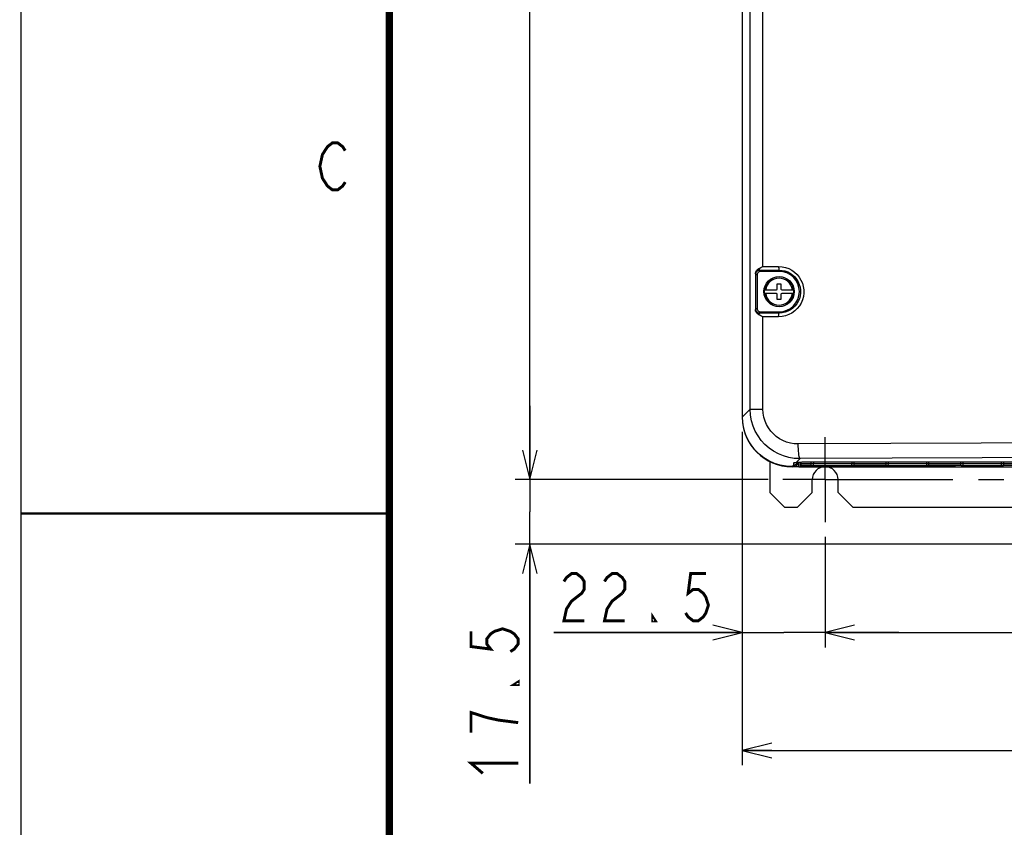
# Model space of a CAD drawing. Extents: x 0 to 420, y 0 to 297.
# Tile 13 of 67: x 0 to 67, y 127 to 182. Entities that reach past the tile are written whole.
import ezdxf

# ---------------------------------------------------------------- set-up
doc = ezdxf.new("R2010")
doc.units = 0
doc.header["$LTSCALE"] = 23.1
doc.linetypes.add('CENTER', pattern=[0.6, 0.375, -0.075, 0.075, -0.075])
doc.layers.get('0').update_dxf_attribs({"linetype": 'CONTINUOUS'})
for name, color, linetype in [('ALL_AXIS', 7, 'CONTINUOUS'), ('ALL_DIM', 7, 'CONTINUOUS'), ('ALL_FEATURES', 7, 'CONTINUOUS')]:
    doc.layers.add(name, color=color, linetype=linetype)
doc.dimstyles.get("Standard").update_dxf_attribs({"dimtxt": 2.5, "dimasz": 2.5, "dimexe": 1.25, "dimexo": 0.625, "dimtad": 1, "dimcen": 2.5, "dimazin": 3, "dimtfac": 1, "dimtmove": 0, "dimatfit": 3})

# ---------------------------------------------------------------- blocks, each defined once
blk = doc.blocks.new('_OPEN')
at = {"color": 0, "linetype": 'BYBLOCK'}
for p, q in [((0, 0), (-1, 0.25)), ((-1, -0.25), (0, 0)), ((-1, 0), (0, 0))]:
    blk.add_line(p, q, dxfattribs=at)
blk = doc.blocks.new('*D0')
at = {"layer": 'ALL_DIM', "color": 2, "linetype": 'CONTINUOUS'}
for p, q in [((51.821, 244.547), (33.538, 244.547)), ((34.538, 244.547), (34.538, 197.672)), ((34.538, 150.797), (34.538, 197.672)), ((50.696, 150.797), (33.538, 150.797))]:
    blk.add_line(p, q, dxfattribs=at)
at = {"layer": 'ALL_DIM', "color": 2, "linetype": 'CONTINUOUS', "xscale": 2, "yscale": 2, "zscale": 2}
for p, rotation in [((34.538, 244.547), 90), ((34.538, 150.797), 270)]:
    blk.add_blockref('_OPEN', p, dxfattribs=dict(at, rotation=rotation))
blk = doc.blocks.new('*D1')
at = {"layer": 'ALL_DIM', "color": 2, "linetype": 'CONTINUOUS'}
for p, q in [((54.571, 146.922), (54.571, 139.422)), ((103.321, 146.922), (103.321, 139.422)), ((54.571, 140.422), (78.946, 140.422)), ((103.321, 140.422), (78.946, 140.422))]:
    blk.add_line(p, q, dxfattribs=at)
at = {"layer": 'ALL_DIM', "color": 2, "linetype": 'CONTINUOUS', "xscale": 2, "yscale": 2, "zscale": 2, "rotation": 180}
blk.add_blockref('_OPEN', (54.571, 140.422), dxfattribs=at)
at = {"layer": 'ALL_DIM', "color": 2, "linetype": 'CONTINUOUS', "xscale": 2, "yscale": 2, "zscale": 2}
blk.add_blockref('_OPEN', (103.321, 140.422), dxfattribs=at)
blk = doc.blocks.new('*D6')
at = {"layer": 'ALL_DIM', "color": 2, "linetype": 'CONTINUOUS'}
for p, q in [((34.538, 150.797), (34.538, 155.797)), ((34.538, 155.797), (34.538, 148.609)), ((50.696, 150.797), (33.538, 150.797)), ((34.538, 130.188), (34.538, 148.609)), ((68.088, 146.422), (33.538, 146.422)), ((34.538, 146.422), (34.538, 130.188))]:
    blk.add_line(p, q, dxfattribs=at)
at = {"layer": 'ALL_DIM', "color": 2, "linetype": 'CONTINUOUS', "xscale": 2, "yscale": 2, "zscale": 2}
for p, rotation in [((34.538, 150.797), 270), ((34.538, 146.422), 90)]:
    blk.add_blockref('_OPEN', p, dxfattribs=dict(at, rotation=rotation))
blk = doc.blocks.new('*D13')
at = {"layer": 'ALL_DIM', "color": 2, "linetype": 'CONTINUOUS'}
for p, q in [((48.946, 154.047), (48.946, 139.422)), ((54.571, 146.922), (54.571, 139.422)), ((48.946, 140.422), (36.156, 140.422)), ((36.156, 140.422), (51.759, 140.422)), ((59.571, 140.422), (51.759, 140.422)), ((54.571, 140.422), (59.571, 140.422))]:
    blk.add_line(p, q, dxfattribs=at)
at = {"layer": 'ALL_DIM', "color": 2, "linetype": 'CONTINUOUS', "xscale": 2, "yscale": 2, "zscale": 2}
blk.add_blockref('_OPEN', (48.946, 140.422), dxfattribs=at)
at = {"layer": 'ALL_DIM', "color": 2, "linetype": 'CONTINUOUS', "xscale": 2, "yscale": 2, "zscale": 2, "rotation": 180}
blk.add_blockref('_OPEN', (54.571, 140.422), dxfattribs=at)
blk = doc.blocks.new('*D14')
at = {"layer": 'ALL_DIM', "color": 2, "linetype": 'CONTINUOUS'}
for p, q in [((48.946, 154.047), (48.946, 131.422)), ((108.946, 154.047), (108.946, 131.422)), ((48.946, 132.422), (78.946, 132.422)), ((108.946, 132.422), (78.946, 132.422))]:
    blk.add_line(p, q, dxfattribs=at)
at = {"layer": 'ALL_DIM', "color": 2, "linetype": 'CONTINUOUS', "xscale": 2, "yscale": 2, "zscale": 2, "rotation": 180}
blk.add_blockref('_OPEN', (48.946, 132.422), dxfattribs=at)
at = {"layer": 'ALL_DIM', "color": 2, "linetype": 'CONTINUOUS', "xscale": 2, "yscale": 2, "zscale": 2}
blk.add_blockref('_OPEN', (108.946, 132.422), dxfattribs=at)

msp = doc.modelspace()

# ---------------------------------------------------------------- linework, layer by layer
at = {"color": 7, "linetype": 'CONTINUOUS'}
for p, q in [((0, 0), (0, 297)), ((52.778, 151.672), (52.778, 151.982)), ((52.778, 151.672), (52.321, 151.672))]:
    msp.add_line(p, q, dxfattribs=at)
for points, const_width in [([(25, 287), (25, 10)], 0.5), ([(25, 148.5), (0, 148.5)], 0.18)]:
    msp.add_lwpolyline(points, dxfattribs=dict(at, const_width=const_width))
at = {"color": 2, "linetype": 'CONTINUOUS', "const_width": 0.2}
msp.add_lwpolyline([(22.001, 170.976), (21.829, 170.709), (21.485, 170.442), (21.141, 170.442), (20.797, 170.709), (20.625, 170.976), (20.453, 171.242), (20.281, 172.042), (20.453, 172.842), (20.625, 173.109), (20.797, 173.376), (21.141, 173.642), (21.485, 173.642), (21.829, 173.376), (22.001, 173.109)], dxfattribs=at)
at = {"layer": 'ALL_AXIS', "color": 7, "linetype": 'CENTER'}
for q in [(54.571, 153.672), (51.696, 150.797), (99.679, 150.797), (54.571, 147.922)]:
    msp.add_line((54.571, 150.797), q, dxfattribs=at)
at = {"layer": 'ALL_AXIS', "color": 7, "linetype": 'CONTINUOUS'}
msp.add_arc((52.321, 155.047), 3.375, 180, 270, dxfattribs=at)
at = {"layer": 'ALL_AXIS', "color": 3, "linetype": 'CONTINUOUS'}
msp.add_arc((54.571, 150.797), 0.875, 0, 180, dxfattribs=at)
at = {"layer": 'ALL_DIM', "color": 2, "linetype": 'CONTINUOUS', "const_width": 0.2}
for points in [[(36.844, 143.888), (37.016, 144.155), (37.36, 144.422), (37.704, 144.422), (38.048, 144.155), (38.22, 143.888), (38.22, 143.355), (38.048, 143.088), (37.704, 142.822), (37.36, 142.555), (37.016, 142.022), (36.844, 141.222), (38.22, 141.222)], [(39.596, 143.888), (39.768, 144.155), (40.112, 144.422), (40.456, 144.422), (40.8, 144.155), (40.972, 143.888), (40.972, 143.355), (40.8, 143.088)], [(46.476, 144.422), (45.444, 144.422), (45.272, 143.088), (45.616, 143.355), (45.96, 143.355), (46.304, 143.088), (46.476, 142.822), (46.648, 142.288), (46.476, 141.755), (46.304, 141.488), (45.96, 141.222), (45.616, 141.222), (45.272, 141.488), (45.1, 141.755)], [(40.8, 143.088), (40.112, 142.555), (39.768, 142.022), (39.596, 141.222), (40.972, 141.222)], [(43.036, 141.222), (42.864, 141.222), (42.864, 141.488), (43.036, 141.222)], [(30.538, 140.508), (30.538, 139.476), (31.871, 139.304), (31.605, 139.648), (31.605, 139.992), (31.871, 140.336), (32.138, 140.508), (32.671, 140.68), (33.205, 140.508), (33.471, 140.336), (33.738, 139.992), (33.738, 139.648), (33.471, 139.304), (33.205, 139.132)], [(33.738, 137.068), (33.738, 136.896), (33.471, 136.896), (33.738, 137.068)], [(31.605, 134.66), (30.538, 135.004), (30.538, 133.628)], [(33.738, 134.316), (32.405, 134.488), (31.605, 134.66)], [(31.338, 130.876), (30.538, 131.564), (33.738, 131.564)]]:
    msp.add_lwpolyline(points, dxfattribs=at)
at = {"layer": 'ALL_FEATURES', "color": 7, "linetype": 'CONTINUOUS'}
for p, q in [((48.946, 237.797), (48.946, 155.047)), ((48.953, 155.048), (48.953, 214.297)), ((49.835, 164.749), (49.835, 162.344)), ((49.869, 162.344), (49.869, 164.749)), ((49.946, 164.672), (49.946, 162.422)), ((51.446, 164.922), (50.196, 164.922)), ((51.321, 164.072), (51.571, 164.072)), ((51.321, 163.722), (51.321, 164.072)), ((51.571, 164.072), (51.571, 163.722)), ((50.447, 163.672), (51.271, 163.672)), ((51.271, 163.422), (50.447, 163.422)), ((51.321, 163.022), (51.321, 163.372)), ((51.571, 163.372), (51.571, 163.022)), ((51.621, 163.672), (52.446, 163.672)), ((52.446, 163.422), (51.621, 163.422)), ((51.571, 163.022), (51.321, 163.022)), ((50.196, 162.172), (51.446, 162.172)), ((52.627, 151.97), (52.641, 151.971)), ((52.659, 151.797), (52.696, 151.797)), ((52.696, 151.797), (52.696, 151.976)), ((52.909, 151.708), (52.909, 151.99)), ((52.909, 151.708), (52.944, 151.744)), ((52.909, 151.708), (63.373, 151.708)), ((52.946, 151.869), (52.946, 151.992)), ((53.946, 152.013), (103.946, 152.013)), ((63.373, 151.708), (63.446, 151.672)), ((63.373, 151.708), (63.373, 151.672)), ((52.323, 151.678), (52.446, 151.678)), ((52.778, 151.672), (105.115, 151.672))]:
    msp.add_line(p, q, dxfattribs=at)
at = {"layer": 'ALL_FEATURES', "color": 9, "linetype": 'CONTINUOUS'}
for p, q in [((49.48, 155.575), (49.48, 237.268)), ((50.347, 165.25), (50.347, 237.268)), ((50.347, 165.25), (51.415, 165.252)), ((49.835, 164.749), (49.869, 164.749)), ((49.869, 164.749), (49.946, 164.672)), ((50.118, 165), (51.446, 165.002)), ((50.118, 165), (50.196, 164.922)), ((51.446, 165.002), (51.446, 164.922)), ((50.421, 163.547), (50.42, 163.547)), ((52.472, 163.547), (52.473, 163.547)), ((49.869, 162.344), (49.946, 162.422)), ((49.835, 162.344), (49.869, 162.344)), ((50.118, 162.093), (50.196, 162.172)), ((51.446, 162.092), (50.118, 162.093)), ((50.347, 155.575), (50.347, 161.843)), ((51.415, 161.842), (50.347, 161.843)), ((51.446, 162.092), (51.446, 162.172)), ((49.48, 155.575), (48.953, 155.048)), ((49.48, 155.575), (50.347, 155.575)), ((52.446, 151.801), (52.323, 151.678)), ((52.446, 151.678), (52.446, 151.801)), ((52.53, 151.962), (52.616, 151.971)), ((52.548, 151.959), (52.553, 151.962)), ((52.866, 152.221), (52.616, 151.971)), ((52.616, 151.971), (52.641, 151.971)), ((53.629, 151.744), (53.629, 152.011)), ((53.792, 151.868), (53.792, 152.012)), ((53.946, 152.013), (103.946, 152.013)), ((53.946, 152.013), (53.946, 152.013)), ((56.376, 152.013), (56.376, 151.868)), ((58.704, 151.869), (56.495, 151.869)), ((58.704, 151.744), (56.517, 151.744)), ((56.539, 151.744), (56.539, 152.013)), ((58.704, 151.744), (58.704, 152.013)), ((58.867, 151.868), (58.867, 152.013)), ((61.451, 152.013), (61.451, 151.868)), ((63.779, 151.869), (61.57, 151.869)), ((63.779, 151.744), (61.592, 151.744)), ((61.614, 151.744), (61.614, 152.013)), ((63.779, 151.744), (63.779, 152.013)), ((63.942, 151.868), (63.942, 152.013)), ((66.526, 152.013), (66.526, 151.868)), ((68.882, 151.869), (66.645, 151.869)), ((68.882, 151.744), (66.667, 151.744)), ((66.689, 151.744), (66.689, 152.013))]:
    msp.add_line(p, q, dxfattribs=at)
at = {"layer": 'ALL_FEATURES', "color": 3, "linetype": 'CONTINUOUS'}
for p, q in [((50.821, 152.025), (50.821, 149.922)), ((53.696, 149.922), (53.696, 150.797)), ((55.446, 149.922), (55.446, 150.797)), ((50.821, 149.922), (51.821, 148.922)), ((52.696, 148.922), (53.696, 149.922)), ((55.446, 149.922), (56.446, 148.922)), ((51.821, 148.922), (52.696, 148.922)), ((56.446, 148.922), (67.744, 148.922))]:
    msp.add_line(p, q, dxfattribs=at)
at = {"layer": 'ALL_FEATURES', "color": 7, "linetype": 'CONTINUOUS'}
for points in [[(49.835, 164.749), (49.841, 164.812), (49.856, 164.872), (49.879, 164.925), (49.906, 164.97), (49.935, 165.006), (49.963, 165.036), (49.991, 165.06), (50.017, 165.08), (50.042, 165.096), (50.066, 165.11), (50.09, 165.122)], [(50.09, 165.122), (50.209, 165.181), (50.347, 165.25)], [(50.196, 164.922), (50.141, 164.915), (50.088, 164.897), (50.041, 164.867), (50.001, 164.827), (49.971, 164.78), (49.953, 164.727), (49.946, 164.672)], [(49.946, 162.422), (49.953, 162.366), (49.971, 162.313), (50.001, 162.266), (50.041, 162.226), (50.088, 162.196), (50.141, 162.178), (50.196, 162.172)], [(50.09, 161.971), (50.066, 161.983), (50.041, 161.998), (50.015, 162.015), (49.989, 162.035), (49.961, 162.06), (49.932, 162.09), (49.904, 162.127), (49.877, 162.172), (49.855, 162.225), (49.84, 162.284), (49.835, 162.344)], [(50.347, 161.843), (50.209, 161.912), (50.09, 161.971)], [(52.323, 151.678), (51.916, 151.703), (51.516, 151.776), (51.127, 151.897), (50.756, 152.064), (50.408, 152.275), (50.088, 152.525), (49.8, 152.813), (49.549, 153.133), (49.339, 153.481), (49.172, 153.852), (49.051, 154.241), (48.978, 154.642), (48.953, 155.048)], [(52.659, 151.797), (52.628, 151.756), (52.59, 151.723), (52.545, 151.698), (52.497, 151.683), (52.446, 151.678)], [(52.536, 151.959), (52.533, 151.958), (52.533, 151.958), (52.541, 151.96), (52.554, 151.962), (52.574, 151.964)], [(52.574, 151.964), (52.598, 151.967), (52.627, 151.97)], [(52.641, 151.971), (52.719, 151.978), (52.843, 151.987), (52.992, 151.994), (53.162, 152.001), (53.351, 152.006), (53.554, 152.01), (53.768, 152.012), (53.946, 152.013)], [(52.696, 151.928), (52.692, 151.882), (52.679, 151.838), (52.659, 151.797)], [(52.944, 151.744), (52.945, 151.748), (52.945, 151.761), (52.946, 151.781), (52.946, 151.807), (52.946, 151.837), (52.946, 151.869)]]:
    msp.add_lwpolyline(points, dxfattribs=at)
at = {"layer": 'ALL_FEATURES', "color": 9, "linetype": 'CONTINUOUS'}
for points in [[(50.09, 165.122), (50.094, 165.081), (50.099, 165.047), (50.105, 165.022), (50.111, 165.006), (50.118, 165)], [(51.415, 165.252), (51.416, 165.196), (51.418, 165.144), (51.422, 165.096), (51.427, 165.057), (51.433, 165.027), (51.439, 165.008), (51.446, 165.002)], [(51.415, 165.252), (51.649, 165.236), (51.877, 165.188), (52.098, 165.11), (52.305, 165.002), (52.495, 164.869), (52.664, 164.71), (52.81, 164.531), (52.931, 164.333), (53.024, 164.121), (53.087, 163.899), (53.119, 163.67), (53.12, 163.439), (53.09, 163.21), (53.029, 162.987), (52.938, 162.774), (52.819, 162.575), (52.674, 162.394), (52.506, 162.234), (52.316, 162.098), (52.109, 161.988), (51.887, 161.908), (51.653, 161.858), (51.415, 161.842)], [(49.869, 164.749), (49.872, 164.791), (49.883, 164.833), (49.9, 164.872), (49.924, 164.907), (49.954, 164.938), (49.988, 164.963), (50.027, 164.983), (50.072, 164.996), (50.118, 165)], [(51.446, 165.002), (51.646, 164.988), (51.841, 164.948), (52.029, 164.881), (52.205, 164.789), (52.367, 164.675), (52.511, 164.54), (52.636, 164.387), (52.739, 164.218), (52.818, 164.037), (52.872, 163.848), (52.899, 163.652), (52.9, 163.455), (52.875, 163.26), (52.823, 163.069), (52.745, 162.887), (52.644, 162.717), (52.52, 162.563), (52.377, 162.426), (52.215, 162.31), (52.039, 162.217), (51.849, 162.148), (51.649, 162.106), (51.446, 162.092)], [(50.118, 162.093), (50.075, 162.097), (50.034, 162.108), (49.995, 162.126), (49.96, 162.15), (49.93, 162.18), (49.905, 162.214), (49.885, 162.254), (49.873, 162.298), (49.869, 162.344)], [(50.09, 161.971), (50.094, 162.012), (50.099, 162.046), (50.105, 162.072), (50.111, 162.087), (50.118, 162.093)], [(51.415, 161.842), (51.416, 161.897), (51.418, 161.949), (51.422, 161.997), (51.427, 162.036), (51.433, 162.066), (51.439, 162.085), (51.446, 162.092)], [(52.866, 152.221), (52.478, 152.241), (52.107, 152.303), (51.746, 152.406), (51.399, 152.547), (51.07, 152.726), (50.764, 152.94), (50.483, 153.186), (50.233, 153.461), (50.014, 153.762), (49.83, 154.085), (49.684, 154.426), (49.573, 154.791), (49.504, 155.177), (49.48, 155.575)], [(52.745, 153.219), (52.471, 153.233), (52.208, 153.276), (51.952, 153.347), (51.706, 153.447), (51.473, 153.572), (51.256, 153.722), (51.057, 153.894), (50.879, 154.088), (50.725, 154.299), (50.594, 154.526), (50.491, 154.766), (50.413, 155.023), (50.363, 155.295), (50.347, 155.575)], [(105.147, 153.219), (99.262, 153.252), (93.631, 153.276), (87.981, 153.292), (82.325, 153.3), (76.664, 153.301), (71.025, 153.294), (65.152, 153.279), (59.017, 153.254), (52.745, 153.219)], [(52.866, 152.221), (52.846, 152.243), (52.826, 152.294), (52.807, 152.371), (52.79, 152.472), (52.776, 152.594), (52.763, 152.734), (52.754, 152.888), (52.748, 153.051), (52.745, 153.219)], [(52.436, 151.937), (52.445, 151.946), (52.475, 151.954), (52.53, 151.962)], [(52.436, 151.937), (52.493, 151.942), (52.548, 151.959)], [(52.446, 151.801), (52.443, 151.846), (52.439, 151.891), (52.436, 151.937)], [(52.446, 151.801), (52.502, 151.807), (52.555, 151.826), (52.602, 151.856), (52.642, 151.895), (52.672, 151.943), (52.683, 151.975)], [(52.616, 151.971), (52.721, 151.98), (52.846, 151.988), (52.992, 151.995), (53.155, 152.001), (53.331, 152.006), (53.523, 152.01), (53.731, 152.012), (53.946, 152.013)], [(105.027, 152.221), (99.169, 152.254), (93.564, 152.277), (87.939, 152.293), (82.31, 152.302), (76.674, 152.303), (71.062, 152.296), (65.216, 152.28), (59.109, 152.255), (52.866, 152.221)], [(53.693, 151.743), (53.673, 151.743), (53.652, 151.744), (52.944, 151.744)], [(53.792, 151.868), (53.756, 151.868), (53.717, 151.868), (53.674, 151.869), (52.946, 151.869)], [(56.257, 151.74), (56.046, 151.738), (55.822, 151.737), (55.588, 151.735), (55.348, 151.734), (55.105, 151.734), (54.861, 151.734), (54.619, 151.735), (54.385, 151.736), (54.151, 151.738), (53.923, 151.74), (53.693, 151.743)], [(53.71, 151.743), (53.731, 151.748), (53.751, 151.76), (53.767, 151.78), (53.78, 151.806), (53.789, 151.836), (53.792, 151.868)], [(56.376, 151.868), (56.187, 151.865), (55.989, 151.863), (55.778, 151.862), (55.558, 151.86), (55.333, 151.859), (55.104, 151.859), (54.874, 151.859), (54.647, 151.86), (54.426, 151.861), (54.207, 151.863), (53.992, 151.865), (53.792, 151.868)], [(56.517, 151.744), (56.496, 151.743), (56.476, 151.743), (56.257, 151.74)], [(56.495, 151.869), (56.454, 151.868), (56.413, 151.868), (56.376, 151.868)], [(56.457, 151.743), (56.437, 151.748), (56.417, 151.76), (56.4, 151.78), (56.387, 151.806), (56.379, 151.836), (56.376, 151.868)], [(58.867, 151.868), (58.831, 151.868), (58.792, 151.868), (58.749, 151.869), (58.704, 151.869)], [(58.768, 151.743), (58.748, 151.743), (58.727, 151.744), (58.704, 151.744)], [(61.332, 151.74), (61.121, 151.738), (60.897, 151.737), (60.663, 151.735), (60.423, 151.734), (60.18, 151.734), (59.936, 151.734), (59.694, 151.735), (59.46, 151.736), (59.226, 151.738), (58.998, 151.74), (58.768, 151.743)], [(58.785, 151.743), (58.806, 151.748), (58.826, 151.76), (58.842, 151.78), (58.855, 151.806), (58.864, 151.836), (58.867, 151.868)], [(61.451, 151.868), (61.262, 151.865), (61.064, 151.863), (60.853, 151.862), (60.633, 151.86), (60.408, 151.859), (60.179, 151.859), (59.949, 151.859), (59.722, 151.86), (59.501, 151.861), (59.282, 151.863), (59.067, 151.865), (58.867, 151.868)], [(61.592, 151.744), (61.571, 151.743), (61.551, 151.743), (61.332, 151.74)], [(61.57, 151.869), (61.529, 151.868), (61.488, 151.868), (61.451, 151.868)], [(61.532, 151.743), (61.512, 151.748), (61.492, 151.76), (61.475, 151.78), (61.462, 151.806), (61.454, 151.836), (61.451, 151.868)], [(63.942, 151.868), (63.906, 151.868), (63.867, 151.868), (63.824, 151.869), (63.779, 151.869)], [(63.843, 151.743), (63.823, 151.743), (63.802, 151.744), (63.779, 151.744)], [(66.407, 151.74), (66.196, 151.738), (65.972, 151.737), (65.738, 151.735), (65.498, 151.734), (65.255, 151.734), (65.011, 151.734), (64.769, 151.735), (64.535, 151.736), (64.301, 151.738), (64.073, 151.74), (63.843, 151.743)], [(63.86, 151.743), (63.881, 151.748), (63.901, 151.76), (63.917, 151.78), (63.93, 151.806), (63.939, 151.836), (63.942, 151.868)], [(66.526, 151.868), (66.337, 151.865), (66.139, 151.863), (65.928, 151.862), (65.708, 151.86), (65.483, 151.859), (65.254, 151.859), (65.024, 151.859), (64.797, 151.86), (64.576, 151.861), (64.357, 151.863), (64.142, 151.865), (63.942, 151.868)], [(66.667, 151.744), (66.646, 151.743), (66.626, 151.743), (66.407, 151.74)], [(66.645, 151.869), (66.604, 151.868), (66.563, 151.868), (66.526, 151.868)], [(66.607, 151.743), (66.587, 151.748), (66.567, 151.76), (66.55, 151.78), (66.537, 151.806), (66.529, 151.836), (66.526, 151.868)]]:
    msp.add_lwpolyline(points, dxfattribs=at)
at = {"layer": 'ALL_FEATURES', "color": 7, "linetype": 'CONTINUOUS'}
msp.add_circle((51.446, 163.547), 1.026, dxfattribs=at)
at = {"layer": 'ALL_FEATURES', "color": 9, "linetype": 'CONTINUOUS'}
msp.add_circle((51.446, 163.547), 1.026, dxfattribs=at)
for radius, start, end in [(1.001, 7.17493, 172.82507), (0.916, 7.84643, 172.15357), (1.001, 187.17493, 352.82507), (0.916, 187.84643, 352.15357)]:
    msp.add_arc((51.446, 163.547), radius, start, end, dxfattribs=at)
at = {"layer": 'ALL_FEATURES', "color": 7, "linetype": 'CONTINUOUS'}
for centre, radius, start, end in [((51.446, 163.547), 1.375, 270, 90), ((51.271, 163.722), 0.05, 270, 360), ((51.621, 163.722), 0.05, 180, 270), ((51.446, 163.547), 1.007, 172.86856, 187.13144), ((51.271, 163.372), 0.05, 0, 90), ((51.621, 163.372), 0.05, 90, 180), ((51.446, 163.547), 1.007, 352.86856, 7.13144)]:
    msp.add_arc(centre, radius, start, end, dxfattribs=at)

# ---------------------------------------------------------------- dimensions: what is measured, and where the dimension line sits
at = {"layer": 'ALL_DIM', "color": 2, "linetype": 'CONTINUOUS'}
for base, p1, p2, angle, picture, middle in [((34.538, 244.547), (51.696, 150.797), (52.821, 244.547), 90, '*D0', (34.538, 193.544)), ((34.538104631, 150.796543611), (69.087773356, 146.421543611), (51.696414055, 150.796543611), 90, '*D6', (34.538104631, 130.187848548)), ((48.946414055, 140.421543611), (54.571414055, 147.921543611), (48.946414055, 155.046543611), 180, '*D13', (36.15609212, 140.421543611)), ((48.946, 132.422), (108.946, 155.047), (48.946, 155.047), 180, '*D14', (74.818, 132.422))]:
    dim = msp.add_linear_dim(base=base, p1=p1, p2=p2, angle=angle, dimstyle='Standard', dxfattribs=at)
    dim.commit()
    dim.dimension.update_dxf_attribs({"geometry": picture, "text_midpoint": middle, "dimtype": 128})
dim = msp.add_linear_dim(base=(103.321, 140.422), p1=(54.571, 147.922), p2=(103.321, 147.922), dimstyle='Standard', dxfattribs=at)
dim.commit()
dim.dimension.update_dxf_attribs({"geometry": '*D1', "text_midpoint": (74.818, 140.422), "dimtype": 128})

doc.saveas('drawing.dxf')
